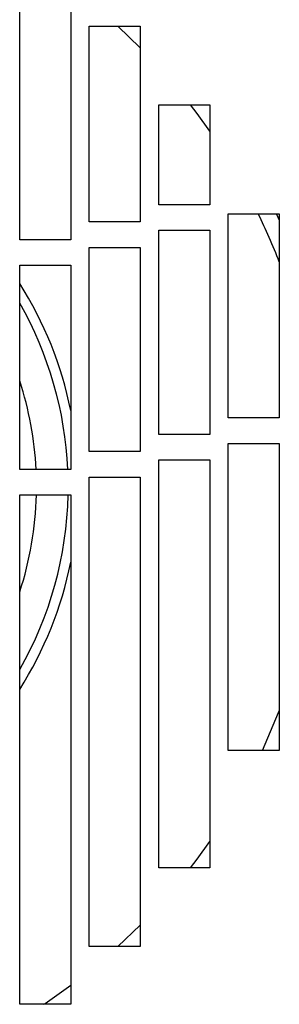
# Model space of a CAD drawing. Extents: x 4 to 119, y 2 to 81.
# Tile 14 of 28: x 59.94 to 61.21, y 45.61 to 50.44. Entities that reach past the tile are written whole.
import ezdxf

# ---------------------------------------------------------------- set-up
doc = ezdxf.new("R2010")
doc.units = 0
doc.layers.add('BODY', color=3, linetype='CONTINUOUS')

msp = doc.modelspace()

# ---------------------------------------------------------------- linework, layer by layer
at = {"layer": 'BODY', "linetype": 'CONTINUOUS'}
for p, q in [((59.9373, 49.3571), (59.9373, 50.686)), ((60.1873, 50.686), (60.1873, 49.3571)), ((60.2773, 49.4447), (60.2773, 50.4028)), ((60.2773, 50.4028), (60.5273, 50.4028)), ((60.5273, 50.2976), (60.4175, 50.4028)), ((60.5273, 50.4028), (60.5273, 49.4447)), ((60.6173, 49.5287), (60.6173, 50.0176)), ((60.6173, 50.0176), (60.8673, 50.0176)), ((60.8673, 50.0176), (60.8673, 49.5287)), ((60.8673, 49.5287), (60.6173, 49.5287)), ((60.9573, 49.4843), (61.2073, 49.4843)), ((60.9573, 48.4843), (60.9573, 49.4843)), ((61.2073, 49.4843), (61.2073, 48.4843)), ((60.5273, 49.4447), (60.2773, 49.4447)), ((60.6173, 49.4037), (60.8673, 49.4037)), ((60.6173, 48.4037), (60.6173, 49.4037)), ((60.8673, 49.4037), (60.8673, 48.4037)), ((60.1873, 49.3571), (59.9373, 49.3571)), ((60.2773, 49.3197), (60.5273, 49.3197)), ((60.2773, 48.3197), (60.2773, 49.3197)), ((60.5273, 49.3197), (60.5273, 48.3197)), ((59.9373, 49.2321), (60.1873, 49.2321)), ((59.9373, 48.2321), (59.9373, 49.2321)), ((60.1873, 49.2321), (60.1873, 48.2321)), ((61.2073, 48.4843), (60.9573, 48.4843)), ((60.8673, 48.4037), (60.6173, 48.4037)), ((60.9573, 48.3593), (61.2073, 48.3593)), ((60.9573, 46.8563), (60.9573, 48.3593)), ((61.2073, 48.3593), (61.2073, 46.8563)), ((60.5273, 48.3197), (60.2773, 48.3197)), ((60.6173, 48.2787), (60.8673, 48.2787)), ((60.6173, 46.2809), (60.6173, 48.2787)), ((60.8673, 48.2787), (60.8673, 46.2809)), ((60.1873, 48.2321), (59.9373, 48.2321)), ((60.2773, 48.1947), (60.5273, 48.1947)), ((60.2773, 45.8957), (60.2773, 48.1947)), ((60.5273, 48.1947), (60.5273, 45.8957)), ((59.9373, 48.1071), (60.1873, 48.1071)), ((59.9373, 45.6125), (59.9373, 48.1071)), ((60.1873, 48.1071), (60.1873, 45.6125)), ((61.2073, 46.8563), (60.9573, 46.8563)), ((60.8673, 46.2809), (60.6173, 46.2809)), ((60.4175, 45.8957), (60.5273, 46.0009)), ((60.5273, 45.8957), (60.2773, 45.8957)), ((60.1873, 45.6125), (59.9373, 45.6125))]:
    msp.add_line(p, q, dxfattribs=at)
at = {"layer": 'BODY', "linetype": 'CONTINUOUS', "flags": 128}
for points in [[(60.8673, 49.8892), (60.8053, 49.9752), (60.773, 50.0176)], [(61.2073, 49.4542), (61.2015, 49.4668), (61.1933, 49.4843)], [(61.1247, 46.8563), (61.2041, 47.0418), (61.2073, 47.0499)], [(60.773, 46.2809), (60.8053, 46.3233), (60.8673, 46.4093)], [(60.0556, 45.6125), (60.0621, 45.6168), (60.1873, 45.7055)]]:
    msp.add_lwpolyline(points, dxfattribs=at)
at = {"layer": 'BODY', "linetype": 'CONTINUOUS'}
for radius, start, end in [(3.05, 21.1265, 25.9587), (1.8625, 11.5169, 32.2597), (1.8125, 2.6194, 29.6614), (1.6575, 2.8645, 18.1533), (1.6575, 341.8467, 358.5422), (1.8125, 330.3386, 358.6669), (1.8625, 327.7403, 348.4831)]:
    msp.add_arc((58.3623, 48.1492), radius, start, end, dxfattribs=at)

doc.saveas('drawing.dxf')
